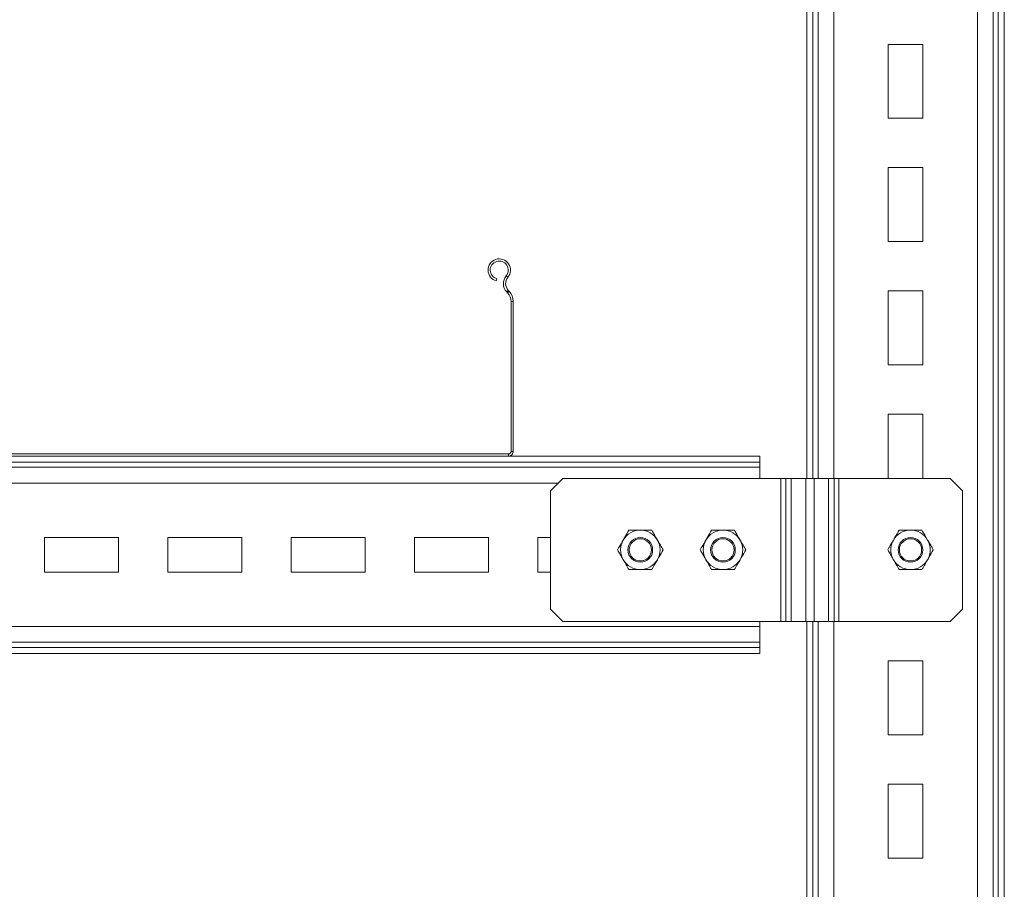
# Model space of a CAD drawing. Header units: millimetres. Extents: x 330 to 1856, y -20 to 3175.
# Tile 42 of 53: x 764 to 1163, y 2072 to 2425. Entities that reach past the tile are written whole.
import ezdxf

# ---------------------------------------------------------------- set-up
doc = ezdxf.new("R2010")
doc.units = ezdxf.units.MM

msp = doc.modelspace()

# ---------------------------------------------------------------- linework, layer by layer
at = {"color": 7, "linetype": 'Continuous', "lineweight": 15}
for p, q in [((1152.23, 1774.98), (1152.23, 3174.98)), ((1158.63, 1774.98), (1158.63, 3174.98)), ((1160.68, 1774.98), (1160.68, 3174.98)), ((1163.14, 1774.98), (1163.14, 3174.98)), ((1083.14, 2238.98), (1083.14, 2497.98)), ((1116.14, 2414.98), (1116.14, 2384.98)), ((1130.14, 2414.98), (1116.14, 2414.98)), ((1130.14, 2384.98), (1130.14, 2414.98)), ((1116.14, 2384.98), (1130.14, 2384.98)), ((1116.14, 2364.98), (1116.14, 2334.98)), ((1130.14, 2364.98), (1116.14, 2364.98)), ((1130.14, 2334.98), (1130.14, 2364.98)), ((1116.14, 2334.98), (1130.14, 2334.98)), ((957.29, 2319.04), (957.52, 2319.9)), ((961.27, 2321.1), (961.97, 2320.53)), ((962.15, 2315.22), (961.49, 2314.6)), ((961.49, 2314.6), (961.84, 2314.23)), ((961.84, 2314.23), (962.49, 2314.85)), ((962.15, 2315.22), (962.49, 2314.85)), ((1116.14, 2314.98), (1116.14, 2284.98)), ((1130.14, 2314.98), (1116.14, 2314.98)), ((1130.14, 2284.98), (1130.14, 2314.98)), ((964.14, 2310.72), (963.24, 2310.72)), ((963.24, 2310.72), (963.24, 2249.88)), ((964.14, 2310.72), (964.14, 2249.88)), ((1116.14, 2284.98), (1130.14, 2284.98)), ((1116.14, 2264.98), (1116.14, 2238.98)), ((1130.14, 2264.98), (1116.14, 2264.98)), ((1130.14, 2238.98), (1130.14, 2264.98)), ((962.24, 2248.88), (566.04, 2248.88)), ((962.24, 2247.98), (566.04, 2247.98)), ((962.24, 2247.98), (962.24, 2248.88)), ((962.24, 2247.98), (1064.14, 2247.98)), ((963.24, 2249.88), (964.14, 2249.88)), ((1064.14, 2245.52), (1064.14, 2247.98)), ((464.14, 2245.52), (1064.14, 2245.52)), ((464.14, 2243.47), (1064.14, 2243.47)), ((1064.14, 2243.47), (1064.14, 2245.52)), ((1064.14, 2238.98), (1064.14, 2243.47)), ((984.29, 2238.98), (979.29, 2233.98)), ((1072.61, 2238.98), (984.29, 2238.98)), ((1072.61, 2238.98), (1072.61, 2180.98)), ((1074.58, 2238.98), (1072.61, 2238.98)), ((1074.58, 2180.98), (1074.58, 2238.98)), ((1074.58, 2238.98), (1076.81, 2238.98)), ((1076.81, 2180.98), (1076.81, 2238.98)), ((1076.81, 2238.98), (1082.72, 2238.98)), ((1082.72, 2180.98), (1082.72, 2238.98)), ((1082.72, 2238.98), (1086.04, 2238.98)), ((1086.04, 2180.98), (1086.04, 2238.98)), ((1086.04, 2238.98), (1091.95, 2238.98)), ((1091.95, 2238.98), (1091.95, 2180.98)), ((1094.17, 2238.98), (1091.95, 2238.98)), ((1094.17, 2238.98), (1094.17, 2180.98)), ((1096.14, 2238.98), (1094.17, 2238.98)), ((1096.14, 2238.98), (1096.14, 2180.98)), ((1141.14, 2238.98), (1096.14, 2238.98)), ((1146.14, 2233.98), (1141.14, 2238.98)), ((979.29, 2233.98), (979.29, 2185.98)), ((1146.14, 2185.98), (1146.14, 2233.98)), ((804.14, 2214.98), (774.14, 2214.98)), ((774.14, 2214.98), (774.14, 2200.98)), ((804.14, 2200.98), (804.14, 2214.98)), ((854.14, 2214.98), (824.14, 2214.98)), ((824.14, 2214.98), (824.14, 2200.98)), ((854.14, 2200.98), (854.14, 2214.98)), ((904.14, 2214.98), (874.14, 2214.98)), ((874.14, 2214.98), (874.14, 2200.98)), ((904.14, 2200.98), (904.14, 2214.98)), ((954.14, 2214.98), (924.14, 2214.98)), ((924.14, 2214.98), (924.14, 2200.98)), ((954.14, 2200.98), (954.14, 2214.98)), ((974.14, 2214.98), (974.14, 2200.98)), ((979.29, 2214.98), (974.14, 2214.98)), ((774.14, 2200.98), (804.14, 2200.98)), ((824.14, 2200.98), (854.14, 2200.98)), ((874.14, 2200.98), (904.14, 2200.98)), ((924.14, 2200.98), (954.14, 2200.98)), ((974.14, 2200.98), (979.29, 2200.98)), ((979.29, 2185.98), (984.29, 2180.98)), ((1141.14, 2180.98), (1146.14, 2185.98)), ((464.14, 2178.89), (1064.14, 2178.89)), ((984.29, 2180.98), (1072.61, 2180.98)), ((1064.14, 2178.89), (1064.14, 2180.98)), ((1064.14, 2172.49), (1064.14, 2178.89)), ((1072.61, 2180.98), (1074.58, 2180.98)), ((1076.81, 2180.98), (1074.58, 2180.98)), ((1082.72, 2180.98), (1076.81, 2180.98)), ((1086.04, 2180.98), (1082.72, 2180.98)), ((1083.14, 1774.98), (1083.14, 2180.98)), ((1091.95, 2180.98), (1086.04, 2180.98)), ((1091.95, 2180.98), (1094.17, 2180.98)), ((1094.17, 2180.98), (1096.14, 2180.98)), ((1096.14, 2180.98), (1141.14, 2180.98)), ((464.14, 2172.49), (1064.14, 2172.49)), ((1064.14, 2170.44), (1064.14, 2172.49)), ((464.14, 2170.44), (1064.14, 2170.44)), ((464.14, 2167.98), (1064.14, 2167.98)), ((1064.14, 2167.98), (1064.14, 2170.44)), ((1116.14, 2164.98), (1116.14, 2134.98)), ((1130.14, 2164.98), (1116.14, 2164.98)), ((1130.14, 2134.98), (1130.14, 2164.98)), ((1116.14, 2134.98), (1130.14, 2134.98)), ((1116.14, 2114.98), (1116.14, 2084.98)), ((1130.14, 2114.98), (1116.14, 2114.98)), ((1130.14, 2084.98), (1130.14, 2114.98)), ((1116.14, 2084.98), (1130.14, 2084.98))]:
    msp.add_line(p, q, dxfattribs=at)
at = {"color": 8, "linetype": 'Continuous', "lineweight": 15}
for p, q in [((1085.61, 2238.98), (1085.61, 2497.98)), ((1087.65, 2238.98), (1087.65, 2497.98)), ((1094.05, 2238.98), (1094.05, 2497.98)), ((545.9, 2237.07), (982.38, 2237.07)), ((1085.61, 1774.98), (1085.61, 2180.98)), ((1087.65, 1774.98), (1087.65, 2180.98)), ((1094.05, 1774.98), (1094.05, 2180.98))]:
    msp.add_line(p, q, dxfattribs=at)
at = {"color": 7, "linetype": 'Continuous', "lineweight": 15}
for centre, radius in [((1015.64, 2209.98), 5), ((1015.64, 2209.98), 4.5), ((1049.14, 2209.98), 5), ((1049.14, 2209.98), 4.5), ((1125.14, 2209.98), 5), ((1125.14, 2209.98), 4.5)]:
    msp.add_circle(centre, radius, dxfattribs=at)
for centre, radius, start, end in [((958.47, 2323.43), 4.55, 320.3175, 255), ((958.47, 2323.43), 3.65, 320.3175, 255), ((965.05, 2317.97), 4.9, 140.3175, 223.5358), ((965.05, 2317.97), 4, 140.3175, 223.5358), ((958.14, 2310.72), 5.1, 0, 43.5358), ((958.14, 2310.72), 6, 0, 43.5358), ((962.24, 2249.88), 1, 270, 0), ((962.24, 2249.88), 1.9, 270, 0), ((1015.64, 2209.98), 8, 90, 150), ((1015.64, 2209.98), 8, 30, 90), ((1049.14, 2209.98), 8, 90, 150), ((1049.14, 2209.98), 8, 30, 90), ((1125.14, 2209.98), 8, 90, 150), ((1125.14, 2209.98), 8, 30, 90), ((1015.64, 2209.98), 8, 150, 210), ((1015.64, 2209.98), 8, 330, 30), ((1049.14, 2209.98), 8, 150, 210), ((1049.14, 2209.98), 8, 330, 30), ((1125.14, 2209.98), 8, 150, 210), ((1125.14, 2209.98), 8, 330, 30), ((1015.64, 2209.98), 8, 210, 270), ((1015.64, 2209.98), 8, 270, 330), ((1049.14, 2209.98), 8, 210, 270), ((1049.14, 2209.98), 8, 270, 330), ((1125.14, 2209.98), 8, 210, 270), ((1125.14, 2209.98), 8, 270, 330)]:
    msp.add_arc(centre, radius, start, end, dxfattribs=at)
for points, knots in [([(1008.71, 2213.98), (1008.92, 2214.34), (1009.7, 2215.7), (1010.47, 2217.02), (1011.02, 2217.98)], [0, 0, 0, 0, 0.268634, 1, 1, 1, 1]), ([(1011.02, 2217.98), (1011.77, 2217.98), (1013.29, 2217.98), (1014.85, 2217.98), (1015.64, 2217.98)], [0, 0, 0, 0, 0.495458, 1, 1, 1, 1]), ([(1015.64, 2217.98), (1015.75, 2217.98), (1016.58, 2217.98), (1018.14, 2217.98), (1019.55, 2217.98), (1020.26, 2217.98)], [0, 0, 0, 0, 0.070084, 0.530784, 1, 1, 1, 1]), ([(1020.26, 2217.98), (1020.63, 2217.33), (1021.39, 2216.02), (1022.17, 2214.66), (1022.57, 2213.98)], [0, 0, 0, 0, 0.495464, 1, 1, 1, 1]), ([(1042.21, 2213.98), (1042.42, 2214.34), (1043.2, 2215.7), (1043.97, 2217.02), (1044.52, 2217.98)], [0, 0, 0, 0, 0.268634, 1, 1, 1, 1]), ([(1044.52, 2217.98), (1045.27, 2217.98), (1046.79, 2217.98), (1048.35, 2217.98), (1049.14, 2217.98)], [0, 0, 0, 0, 0.495461, 1, 1, 1, 1]), ([(1049.14, 2217.98), (1049.25, 2217.98), (1050.08, 2217.98), (1051.64, 2217.98), (1053.05, 2217.98), (1053.76, 2217.98)], [0, 0, 0, 0, 0.070089, 0.530784, 1, 1, 1, 1]), ([(1053.76, 2217.98), (1054.13, 2217.33), (1054.89, 2216.02), (1055.67, 2214.66), (1056.07, 2213.98)], [0, 0, 0, 0, 0.495461, 1, 1, 1, 1]), ([(1118.22, 2213.98), (1118.43, 2214.34), (1119.21, 2215.7), (1119.97, 2217.02), (1120.53, 2217.98)], [0, 0, 0, 0, 0.268634, 1, 1, 1, 1]), ([(1120.53, 2217.98), (1121.28, 2217.98), (1122.79, 2217.98), (1124.35, 2217.98), (1125.14, 2217.98)], [0, 0, 0, 0, 0.495461, 1, 1, 1, 1]), ([(1125.14, 2217.98), (1125.25, 2217.98), (1126.08, 2217.98), (1127.65, 2217.98), (1129.05, 2217.98), (1129.76, 2217.98)], [0, 0, 0, 0, 0.070089, 0.530784, 1, 1, 1, 1]), ([(1129.76, 2217.98), (1130.14, 2217.33), (1130.89, 2216.02), (1131.68, 2214.66), (1132.07, 2213.98)], [0, 0, 0, 0, 0.495461, 1, 1, 1, 1]), ([(1006.4, 2209.98), (1006.6, 2210.32), (1007.35, 2211.62), (1008.13, 2212.97), (1008.71, 2213.98)], [0, 0, 0, 0, 0.257549, 1, 1, 1, 1]), ([(1022.57, 2213.98), (1022.62, 2213.89), (1023.04, 2213.17), (1023.82, 2211.81), (1024.52, 2210.6), (1024.88, 2209.98)], [0, 0, 0, 0, 0.070092, 0.530786, 1, 1, 1, 1]), ([(1039.9, 2209.98), (1040.1, 2210.32), (1040.85, 2211.62), (1041.63, 2212.97), (1042.21, 2213.98)], [0, 0, 0, 0, 0.257549, 1, 1, 1, 1]), ([(1056.07, 2213.98), (1056.12, 2213.89), (1056.54, 2213.17), (1057.32, 2211.81), (1058.02, 2210.6), (1058.38, 2209.98)], [0, 0, 0, 0, 0.070089, 0.530788, 1, 1, 1, 1]), ([(1115.91, 2209.98), (1116.1, 2210.32), (1116.85, 2211.62), (1117.64, 2212.97), (1118.22, 2213.98)], [0, 0, 0, 0, 0.257549, 1, 1, 1, 1]), ([(1132.07, 2213.98), (1132.13, 2213.89), (1132.54, 2213.17), (1133.32, 2211.81), (1134.03, 2210.6), (1134.38, 2209.98)], [0, 0, 0, 0, 0.070089, 0.530788, 1, 1, 1, 1]), ([(1008.71, 2205.98), (1008.66, 2206.08), (1008.24, 2206.79), (1007.46, 2208.15), (1006.76, 2209.37), (1006.4, 2209.98)], [0, 0, 0, 0, 0.070092, 0.530781, 1, 1, 1, 1]), ([(1022.57, 2205.98), (1022.78, 2206.34), (1023.56, 2207.7), (1024.32, 2209.02), (1024.88, 2209.98)], [0, 0, 0, 0, 0.268637, 1, 1, 1, 1]), ([(1042.21, 2205.98), (1042.16, 2206.08), (1041.74, 2206.79), (1040.96, 2208.15), (1040.26, 2209.37), (1039.9, 2209.98)], [0, 0, 0, 0, 0.070089, 0.530783, 1, 1, 1, 1]), ([(1056.07, 2205.98), (1056.28, 2206.34), (1057.06, 2207.7), (1057.82, 2209.02), (1058.38, 2209.98)], [0, 0, 0, 0, 0.268635, 1, 1, 1, 1]), ([(1118.22, 2205.98), (1118.16, 2206.08), (1117.75, 2206.79), (1116.96, 2208.15), (1116.26, 2209.37), (1115.91, 2209.98)], [0, 0, 0, 0, 0.070089, 0.530783, 1, 1, 1, 1]), ([(1132.07, 2205.98), (1132.28, 2206.34), (1133.06, 2207.7), (1133.82, 2209.02), (1134.38, 2209.98)], [0, 0, 0, 0, 0.268635, 1, 1, 1, 1]), ([(1011.02, 2201.98), (1010.65, 2202.63), (1009.89, 2203.94), (1009.11, 2205.3), (1008.71, 2205.98)], [0, 0, 0, 0, 0.495461, 1, 1, 1, 1]), ([(1020.26, 2201.98), (1020.45, 2202.32), (1021.21, 2203.62), (1021.99, 2204.97), (1022.57, 2205.98)], [0, 0, 0, 0, 0.257556, 1, 1, 1, 1]), ([(1044.52, 2201.98), (1044.15, 2202.63), (1043.39, 2203.94), (1042.61, 2205.3), (1042.21, 2205.98)], [0, 0, 0, 0, 0.495458, 1, 1, 1, 1]), ([(1053.76, 2201.98), (1053.95, 2202.32), (1054.71, 2203.62), (1055.49, 2204.97), (1056.07, 2205.98)], [0, 0, 0, 0, 0.257552, 1, 1, 1, 1]), ([(1120.53, 2201.98), (1120.15, 2202.63), (1119.39, 2203.94), (1118.61, 2205.3), (1118.22, 2205.98)], [0, 0, 0, 0, 0.495458, 1, 1, 1, 1]), ([(1129.76, 2201.98), (1129.96, 2202.32), (1130.71, 2203.62), (1131.49, 2204.97), (1132.07, 2205.98)], [0, 0, 0, 0, 0.257552, 1, 1, 1, 1]), ([(1015.64, 2201.98), (1015.53, 2201.98), (1014.7, 2201.98), (1013.14, 2201.98), (1011.73, 2201.98), (1011.02, 2201.98)], [0, 0, 0, 0, 0.070096, 0.53079, 1, 1, 1, 1]), ([(1020.26, 2201.98), (1019.51, 2201.98), (1018, 2201.98), (1016.43, 2201.98), (1015.64, 2201.98)], [0, 0, 0, 0, 0.4954638, 1, 1, 1, 1]), ([(1049.14, 2201.98), (1049.03, 2201.98), (1048.2, 2201.98), (1046.64, 2201.98), (1045.23, 2201.98), (1044.52, 2201.98)], [0, 0, 0, 0, 0.070084, 0.530781, 1, 1, 1, 1]), ([(1053.76, 2201.98), (1053.01, 2201.98), (1051.5, 2201.98), (1049.93, 2201.98), (1049.14, 2201.98)], [0, 0, 0, 0, 0.495458, 1, 1, 1, 1]), ([(1125.14, 2201.98), (1125.03, 2201.98), (1124.21, 2201.98), (1122.64, 2201.98), (1121.24, 2201.98), (1120.53, 2201.98)], [0, 0, 0, 0, 0.070084, 0.530781, 1, 1, 1, 1]), ([(1129.76, 2201.98), (1129.01, 2201.98), (1127.5, 2201.98), (1125.93, 2201.98), (1125.14, 2201.98)], [0, 0, 0, 0, 0.495458, 1, 1, 1, 1])]:
    msp.add_open_spline(points, degree=3, knots=knots, dxfattribs=at)

doc.saveas('drawing.dxf')
